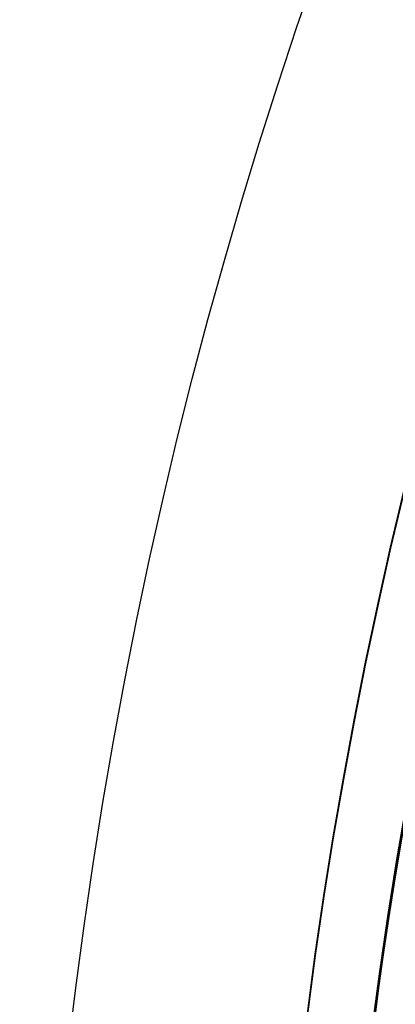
# Model space of a CAD drawing. Header units: millimetres. Extents: x -34.2 to 34.2, y -30.9 to 31.1.
# Tile 23 of 77: x -18.7 to -17.3, y 2.4 to 6.1. Entities that reach past the tile are written whole.
import ezdxf

# ---------------------------------------------------------------- set-up
doc = ezdxf.new("R2010")
doc.units = ezdxf.units.MM
for name, color, linetype, true_color in [('COTAS', 252, 'Continuous', 0x696969), ('IGES level 1', 7, 'Continuous', 0xe5eaed), ('IGES level 3', 7, 'Continuous', 0xe5eaed), ('IGES level 5', 7, 'Continuous', 0xe5eaed), ('IGES level 8', 7, 'Continuous', 0xcad1ee)]:
    doc.layers.add(name, color=color, linetype=linetype, true_color=true_color)

# ---------------------------------------------------------------- blocks, each defined once
blk = doc.blocks.new('Kivi_7w')
at = {"layer": 'IGES level 1', "extrusion": (0, 0, -1)}
for centre, radius, start, end in [((-7.99360577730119e-15, 1.77635683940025e-15, 1.399999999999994), 31, 269.9999999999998, 90.00000000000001), ((-7.573064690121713e-29, 2.831068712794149e-15, 0.8499999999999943), 31, 270.0000000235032, 89.99999998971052), ((-7.573064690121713e-29, 2.831068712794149e-15, 0.1500000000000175), 30.85, 270.0000000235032, 89.99999998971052), ((-7.573064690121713e-29, 1.77635683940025e-15), 30.7, 270, 90), ((-7.573064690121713e-29, 2.831068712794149e-15), 25.75, 270, 89.99999999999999), ((-7.573064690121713e-29, 2.831068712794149e-15), 24.25, 270, 89.99999999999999), ((-7.573064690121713e-29, 2.831068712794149e-15, 0.8500000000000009), 23.5, 270.0000000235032, 89.99999998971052)]:
    blk.add_arc(centre, radius, start, end, dxfattribs=at)
at = {"layer": 'IGES level 1'}
for centre, radius, start, end in [((9.992007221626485e-15, 1.77635683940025e-15, -0.2999999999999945), 31, 89.99999999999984, 270), ((7.573064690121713e-29, 2.831068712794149e-15, -1.549999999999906), 30.85, 90.00000002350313, 269.9999999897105), ((7.573064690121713e-29, 1.77635683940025e-15, -1.700000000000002), 30.7, 90.00000000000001, 270), ((7.573064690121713e-29, 1.77635683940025e-15), 25.75, 90.00000000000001, 270), ((7.587855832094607e-29, 1.77635683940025e-15), 24.25, 90.00000000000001, 270), ((6.310887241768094e-29, -1.77635683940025e-15), 23.5, 89.99999999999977, 270), ((7.573064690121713e-29, 1.77635683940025e-15, -1.700000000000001), 23.5, 90.00000000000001, 270)]:
    blk.add_arc(centre, radius, start, end, dxfattribs=at)
at = {"layer": 'IGES level 3', "extrusion": (1.101692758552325e-33, -0.002279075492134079, -0.9999974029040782)}
blk.add_arc((-7.628874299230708e-29, -0.009800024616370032, -14.299988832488), 22.5, 270, 90, dxfattribs=at)
at = {"layer": 'IGES level 3', "extrusion": (0, -0.002279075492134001, -0.9999974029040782)}
for centre, radius in [((-7.573064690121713e-29, -0.00980002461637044, -6.299988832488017), 22.49999999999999), ((-7.573064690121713e-29, -0.00980002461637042, -10.299988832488), 20.99999999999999), ((-7.573064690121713e-29, -0.009800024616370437, 0.4500111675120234), 18.625), ((-7.573064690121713e-29, -0.009800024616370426, -5.299988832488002), 17.74999999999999)]:
    blk.add_arc(centre, radius, 270.0000000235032, 89.99999998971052, dxfattribs=at)
at = {"layer": 'IGES level 3', "extrusion": (8.609319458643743e-34, 0.002279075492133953, 0.9999974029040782)}
blk.add_arc((7.53376800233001e-29, -0.009800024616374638, -1.700011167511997), 22.5, 90.00000000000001, 270, dxfattribs=at)
at = {"layer": 'IGES level 3', "extrusion": (1.835710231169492e-35, -0.002279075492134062, -0.9999974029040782)}
blk.add_arc((-7.573061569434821e-29, -0.009800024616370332, 1.700011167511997), 22.5, 270, 89.99999999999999, dxfattribs=at)
at = {"layer": 'IGES level 3', "extrusion": (1.005376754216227e-33, 0.002279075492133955, 0.9999974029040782)}
blk.add_arc((7.563374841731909e-29, -0.009800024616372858, -1.700011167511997), 21.5, 90.00000000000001, 270, dxfattribs=at)
at = {"layer": 'IGES level 3', "extrusion": (-5.205727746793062e-33, -0.002279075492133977, -0.9999974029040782)}
blk.add_arc((-7.585342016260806e-29, -0.009800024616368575, -14.299988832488), 21, 270, 90, dxfattribs=at)
at = {"layer": 'IGES level 3', "extrusion": (2.329453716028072e-33, 0.002279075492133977, 0.9999974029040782)}
blk.add_arc((7.57652751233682e-29, -0.009800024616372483, 6.299988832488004), 21, 90.00000000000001, 270, dxfattribs=at)
at = {"layer": 'IGES level 3', "extrusion": (1.83376577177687e-35, 0.002279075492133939, 0.9999974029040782)}
blk.add_arc((7.573053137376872e-29, -0.00980002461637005, 6.299988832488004), 17.75, 90, 270, dxfattribs=at)
at = {"layer": 'IGES level 3', "extrusion": (-1.835350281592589e-33, -0.002279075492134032, -0.9999974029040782)}
blk.add_arc((-7.586699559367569e-29, -0.009800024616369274, -6.299988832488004), 17.75, 270, 90, dxfattribs=at)
at = {"layer": 'IGES level 3', "extrusion": (-4.149966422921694e-34, 0.002279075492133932, 0.9999974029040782)}
blk.add_arc((7.541195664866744e-29, -0.009800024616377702, 4.299988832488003), 17.75, 90.00000000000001, 270, dxfattribs=at)
at = {"layer": 'IGES level 3', "extrusion": (2.570194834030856e-33, 0.00227907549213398, 0.9999974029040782)}
blk.add_arc((7.572730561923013e-29, -0.00980002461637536, 1.299988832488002), 16.75, 89.99999999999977, 270, dxfattribs=at)
at = {"layer": 'IGES level 5', "extrusion": (-3.67087160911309e-16, 0.002279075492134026, 0.9999974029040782)}
blk.add_arc((1.020545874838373e-14, -0.009800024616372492, 27.79998883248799), 25, 90.03400423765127, 270.0340042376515, dxfattribs=at)
at = {"layer": 'IGES level 5', "extrusion": (3.670884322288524e-16, -0.002279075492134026, -0.9999974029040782)}
blk.add_arc((-5.430291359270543e-15, -0.009800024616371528, -14.799988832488), 25, 269.9659957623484, 89.96599576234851, dxfattribs=at)
at = {"layer": 'IGES level 5', "extrusion": (0, -0.002279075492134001, -0.9999974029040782)}
for centre, radius in [((-7.573064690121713e-29, -0.009800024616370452, -21.299988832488), 25), ((-7.573064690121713e-29, -0.009800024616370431, -28.04998883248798), 24.75), ((-7.573064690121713e-29, -0.009800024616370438, -12.299988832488), 21.5), ((-7.573064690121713e-29, -0.009800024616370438, -15.899988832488), 20)]:
    blk.add_arc(centre, radius, 269.9659957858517, 89.96599575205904, dxfattribs=at)
at = {"layer": 'IGES level 5', "extrusion": (0, 0.002279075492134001, 0.9999974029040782)}
blk.add_arc((7.573064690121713e-29, -0.009800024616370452, 14.54998883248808), 24.75000000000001, 90.03400426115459, 270.034004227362, dxfattribs=at)
at = {"layer": 'IGES level 5', "extrusion": (3.6706471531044e-16, -0.002279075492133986, -0.9999974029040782)}
blk.add_arc((-1.039887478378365e-14, -0.009800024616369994, -28.299988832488), 24.5, 269.9659957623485, 89.96599576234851, dxfattribs=at)
at = {"layer": 'IGES level 5', "extrusion": (-3.670653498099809e-16, 0.002279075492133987, 0.9999974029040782)}
blk.add_arc((5.244170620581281e-15, -0.00980002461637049, 14.299988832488), 24.5, 90.03400423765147, 270.0340042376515, dxfattribs=at)
at = {"layer": 'IGES level 5', "extrusion": (3.670926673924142e-16, -0.002279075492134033, -0.9999974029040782)}
blk.add_arc((-5.247873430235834e-15, -0.009800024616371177, -14.299988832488), 21.5, 269.9659957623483, 89.96599576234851, dxfattribs=at)
at = {"layer": 'IGES level 5', "extrusion": (-3.670433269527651e-16, 0.002279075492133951, 0.9999974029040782)}
blk.add_arc((3.780532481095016e-15, -0.00980002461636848, 10.299988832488), 21.5, 90.03400423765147, 270.0340042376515, dxfattribs=at)
at = {"layer": 'IGES level 5', "extrusion": (-3.670335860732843e-16, 0.002279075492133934, 0.9999974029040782)}
blk.add_arc((3.780450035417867e-15, -0.009800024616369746, 10.299988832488), 21.5, 90.03400423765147, 270.0340042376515, dxfattribs=at)
at = {"layer": 'IGES level 5', "extrusion": (3.671096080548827e-16, -0.002279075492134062, -0.9999974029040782)}
blk.add_arc((-7.894942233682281e-15, -0.00980002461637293, -21.499988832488), 20, 269.9659957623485, 89.96599576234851, dxfattribs=at)
at = {"layer": 'IGES level 5', "extrusion": (-3.670564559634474e-16, 0.002279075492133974, 0.9999974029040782)}
blk.add_arc((3.786930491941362e-15, -0.009800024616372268, 10.299988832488), 20, 90.03400423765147, 270.0340042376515, dxfattribs=at)
at = {"layer": 'IGES level 5', "extrusion": (3.671066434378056e-16, -0.002279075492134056, -0.9999974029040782)}
blk.add_arc((-3.781202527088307e-15, -0.009800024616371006, -10.299988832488), 20, 269.9659957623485, 89.96599576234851, dxfattribs=at)
at = {"layer": 'IGES level 8', "extrusion": (0, -0.002279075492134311, -0.9999974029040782)}
blk.add_arc((-7.573064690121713e-29, -0.009800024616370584, -5.199988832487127), 17.5, 293.0969845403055, 113.0969845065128, dxfattribs=at)
at = {"layer": 'IGES level 8', "extrusion": (5.852610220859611e-15, 0.002279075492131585, 0.9999974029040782)}
blk.add_arc((-2.797333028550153e-14, -0.0098000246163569, 4.449988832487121), 17.5, 66.90301548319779, 246.9030154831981, dxfattribs=at)
at = {"layer": 'IGES level 8', "extrusion": (5.353701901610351e-16, -0.002279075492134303, -0.9999974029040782)}
blk.add_arc((-1.674203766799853e-10, -0.009800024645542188, -5.949988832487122), 17.50000000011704, 299.6594123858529, 9.884004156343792, dxfattribs=at)

msp = doc.modelspace()

# ---------------------------------------------------------------- block references
at = {"layer": 'COTAS'}
msp.add_blockref('Kivi_7w', (-7.573064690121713e-29, 0.136188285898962, 2.023586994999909), dxfattribs=at)

doc.saveas('drawing.dxf')
